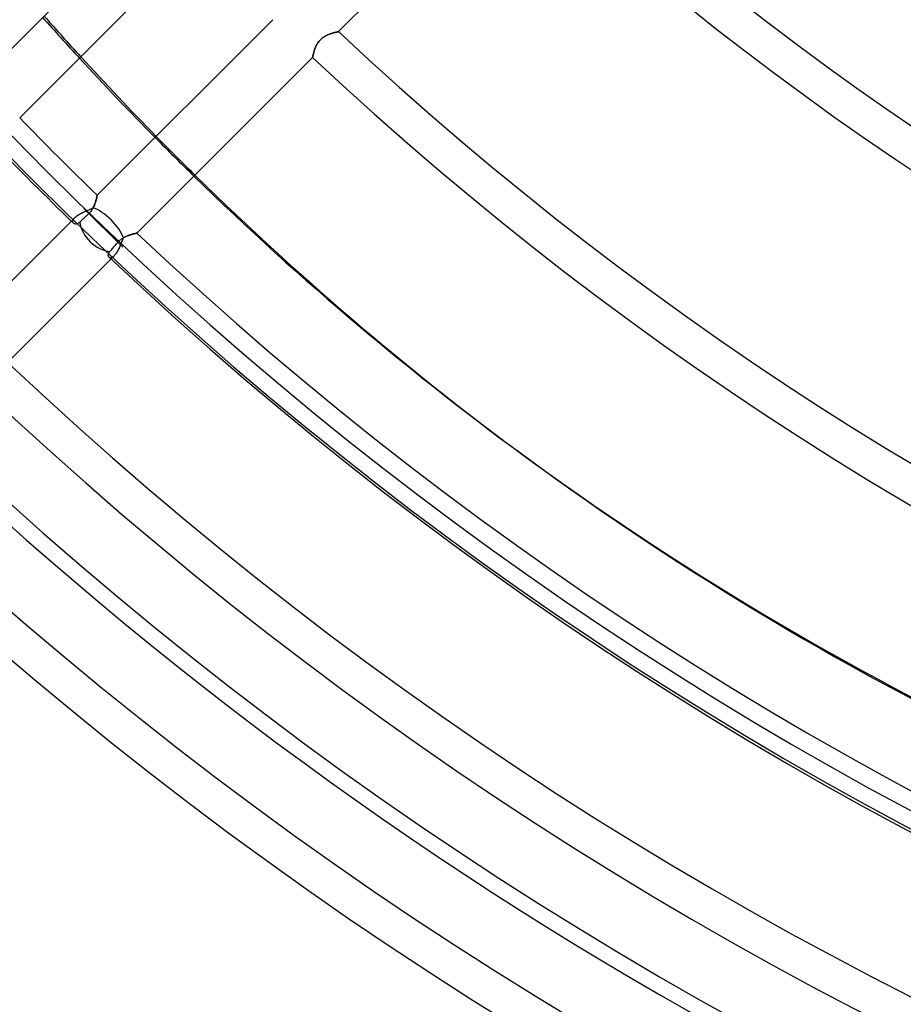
# Model space of a CAD drawing. Header units: millimetres. Extents: x -288 to 288, y -288 to 288.
# Tile 5 of 58: x -161 to -107, y -211 to -151. Entities that reach past the tile are written whole.
import ezdxf

# ---------------------------------------------------------------- set-up
doc = ezdxf.new("R2010")
doc.units = ezdxf.units.MM
doc.layers.add('MAIN-1', color=7, linetype='Continuous')
doc.layers.add('MAIN-2', color=7, linetype='Continuous')

msp = doc.modelspace()

# ---------------------------------------------------------------- linework, layer by layer
at = {"layer": 'MAIN-1'}
for p, q in [((-141.67, -151.258), (-130.796, -140.385)), ((-152.857, -143.269), (-163.729, -154.141)), ((-161.386, -156.592), (-150.518, -145.724)), ((-145.724, -150.518), (-156.592, -161.386)), ((-142.763, -151.742), (-142.719, -151.701)), ((-142.719, -151.701), (-142.673, -151.663)), ((-142.673, -151.663), (-142.625, -151.627)), ((-142.625, -151.627), (-142.576, -151.593)), ((-142.576, -151.593), (-142.526, -151.562)), ((-142.526, -151.562), (-142.476, -151.532)), ((-142.476, -151.532), (-142.426, -151.505)), ((-142.426, -151.505), (-142.375, -151.48)), ((-142.375, -151.48), (-142.325, -151.457)), ((-142.325, -151.457), (-142.275, -151.436)), ((-142.275, -151.436), (-142.225, -151.416)), ((-142.225, -151.416), (-142.176, -151.397)), ((-142.176, -151.397), (-142.127, -151.38)), ((-142.127, -151.38), (-142.08, -151.365)), ((-142.08, -151.365), (-142.034, -151.35)), ((-142.034, -151.35), (-141.989, -151.337)), ((-141.989, -151.337), (-141.946, -151.325)), ((-141.946, -151.325), (-141.906, -151.314)), ((-141.906, -151.314), (-141.868, -151.304)), ((-141.868, -151.304), (-141.833, -151.295)), ((-141.833, -151.295), (-141.8, -151.287)), ((-141.8, -151.287), (-141.771, -151.28)), ((-141.771, -151.28), (-141.745, -151.274)), ((-141.745, -151.274), (-141.722, -151.269)), ((-141.722, -151.269), (-141.704, -151.265)), ((-141.704, -151.265), (-141.689, -151.262)), ((-141.689, -151.262), (-141.678, -151.26)), ((-141.678, -151.26), (-141.672, -151.258)), ((-141.672, -151.258), (-141.67, -151.258)), ((-143.142, -152.367), (-143.125, -152.318)), ((-143.125, -152.318), (-143.106, -152.269)), ((-143.106, -152.269), (-143.085, -152.22)), ((-143.085, -152.22), (-143.063, -152.17)), ((-143.063, -152.17), (-143.039, -152.12)), ((-143.039, -152.12), (-143.013, -152.07)), ((-143.013, -152.07), (-142.984, -152.02)), ((-142.984, -152.02), (-142.953, -151.971)), ((-142.953, -151.971), (-142.92, -151.922)), ((-142.92, -151.922), (-142.884, -151.874)), ((-142.884, -151.874), (-142.846, -151.828)), ((-142.846, -151.828), (-142.805, -151.784)), ((-142.805, -151.784), (-142.763, -151.742)), ((-154.141, -163.729), (-143.269, -152.857)), ((-143.269, -152.857), (-143.268, -152.855)), ((-143.268, -152.855), (-143.267, -152.849)), ((-143.267, -152.849), (-143.265, -152.839)), ((-143.265, -152.839), (-143.262, -152.825)), ((-143.262, -152.825), (-143.259, -152.807)), ((-143.259, -152.807), (-143.254, -152.786)), ((-143.254, -152.786), (-143.249, -152.761)), ((-143.249, -152.761), (-143.243, -152.732)), ((-143.243, -152.732), (-143.236, -152.701)), ((-143.236, -152.701), (-143.228, -152.667)), ((-143.228, -152.667), (-143.219, -152.63)), ((-143.219, -152.63), (-143.209, -152.591)), ((-143.209, -152.591), (-143.198, -152.549)), ((-143.198, -152.549), (-143.186, -152.506)), ((-143.186, -152.506), (-143.173, -152.461)), ((-143.173, -152.461), (-143.158, -152.414)), ((-143.158, -152.414), (-143.142, -152.367)), ((-156.606, -161.454), (-156.611, -161.478)), ((-156.601, -161.433), (-156.606, -161.454)), ((-156.598, -161.417), (-156.601, -161.433)), ((-156.595, -161.403), (-156.598, -161.417)), ((-156.593, -161.394), (-156.595, -161.403)), ((-156.592, -161.388), (-156.593, -161.394)), ((-156.592, -161.386), (-156.592, -161.388)), ((-156.786, -162.044), (-156.808, -162.092)), ((-156.765, -161.995), (-156.786, -162.044)), ((-156.746, -161.948), (-156.765, -161.995)), ((-156.729, -161.901), (-156.746, -161.948)), ((-156.712, -161.854), (-156.729, -161.901)), ((-156.697, -161.808), (-156.712, -161.854)), ((-156.684, -161.764), (-156.697, -161.808)), ((-156.671, -161.721), (-156.684, -161.764)), ((-156.659, -161.679), (-156.671, -161.721)), ((-156.649, -161.64), (-156.659, -161.679)), ((-156.639, -161.602), (-156.649, -161.64)), ((-156.631, -161.567), (-156.639, -161.602)), ((-156.623, -161.534), (-156.631, -161.567)), ((-156.617, -161.505), (-156.623, -161.534)), ((-156.611, -161.478), (-156.617, -161.505)), ((-157.409, -162.203), (-156.21, -163.402)), ((-157.409, -162.203), (-155.012, -164.6)), ((-157.271, -162.667), (-157.312, -162.706)), ((-157.229, -162.627), (-157.271, -162.667)), ((-157.187, -162.587), (-157.229, -162.627)), ((-157.145, -162.547), (-157.187, -162.587)), ((-157.104, -162.508), (-157.145, -162.547)), ((-157.063, -162.467), (-157.104, -162.508)), ((-157.024, -162.424), (-157.063, -162.467)), ((-156.986, -162.38), (-157.024, -162.424)), ((-156.951, -162.333), (-156.986, -162.38)), ((-156.918, -162.286), (-156.951, -162.333)), ((-156.887, -162.238), (-156.918, -162.286)), ((-156.859, -162.189), (-156.887, -162.238)), ((-156.833, -162.141), (-156.859, -162.189)), ((-156.808, -162.092), (-156.833, -162.141)), ((-158.19, -162.984), (-164.818, -169.612)), ((-158.042, -163.126), (-158.058, -163.113)), ((-158.023, -163.138), (-158.042, -163.126)), ((-158.003, -163.147), (-158.023, -163.138)), ((-157.981, -163.155), (-158.003, -163.147)), ((-157.957, -163.159), (-157.981, -163.155)), ((-157.932, -163.162), (-157.957, -163.159)), ((-157.905, -163.161), (-157.932, -163.162)), ((-157.877, -163.158), (-157.905, -163.161)), ((-157.848, -163.152), (-157.877, -163.158)), ((-157.818, -163.142), (-157.848, -163.152)), ((-157.788, -163.129), (-157.818, -163.142)), ((-157.757, -163.112), (-157.788, -163.129)), ((-157.726, -163.092), (-157.757, -163.112)), ((-157.695, -163.068), (-157.726, -163.092)), ((-157.664, -163.041), (-157.695, -163.068)), ((-157.635, -163.013), (-157.664, -163.041)), ((-157.604, -162.984), (-157.635, -163.013)), ((-157.571, -162.952), (-157.604, -162.984)), ((-157.536, -162.919), (-157.571, -162.952)), ((-157.5, -162.884), (-157.536, -162.919)), ((-157.463, -162.849), (-157.5, -162.884)), ((-157.426, -162.814), (-157.463, -162.849)), ((-157.389, -162.779), (-157.426, -162.814)), ((-157.352, -162.743), (-157.389, -162.779)), ((-157.312, -162.706), (-157.352, -162.743)), ((-154.769, -163.916), (-154.725, -163.898)), ((-154.725, -163.898), (-154.681, -163.881)), ((-154.681, -163.881), (-154.637, -163.865)), ((-154.637, -163.865), (-154.594, -163.85)), ((-154.594, -163.85), (-154.553, -163.836)), ((-154.553, -163.836), (-154.512, -163.823)), ((-154.512, -163.823), (-154.472, -163.811)), ((-154.472, -163.811), (-154.434, -163.8)), ((-154.434, -163.8), (-154.397, -163.79)), ((-154.397, -163.79), (-154.362, -163.781)), ((-154.362, -163.781), (-154.329, -163.772)), ((-154.329, -163.772), (-154.298, -163.765)), ((-154.298, -163.765), (-154.27, -163.758)), ((-154.27, -163.758), (-154.244, -163.752)), ((-154.244, -163.752), (-154.22, -163.746)), ((-154.22, -163.746), (-154.2, -163.742)), ((-154.2, -163.742), (-154.182, -163.738)), ((-154.182, -163.738), (-154.167, -163.735)), ((-154.167, -163.735), (-154.156, -163.732)), ((-154.156, -163.732), (-154.147, -163.73)), ((-154.147, -163.73), (-154.142, -163.729)), ((-154.142, -163.729), (-154.141, -163.729)), ((-155.514, -164.527), (-155.467, -164.472)), ((-155.467, -164.472), (-155.417, -164.415)), ((-155.417, -164.415), (-155.366, -164.356)), ((-155.366, -164.356), (-155.315, -164.297)), ((-155.315, -164.297), (-155.279, -164.258)), ((-155.279, -164.258), (-155.242, -164.22)), ((-155.242, -164.22), (-155.204, -164.184)), ((-155.204, -164.184), (-155.163, -164.15)), ((-155.163, -164.15), (-155.122, -164.117)), ((-155.122, -164.117), (-155.079, -164.085)), ((-155.079, -164.085), (-155.035, -164.056)), ((-155.035, -164.056), (-154.991, -164.029)), ((-154.991, -164.029), (-154.947, -164.003)), ((-154.947, -164.003), (-154.903, -163.979)), ((-154.903, -163.979), (-154.858, -163.957)), ((-154.858, -163.957), (-154.813, -163.936)), ((-154.813, -163.936), (-154.769, -163.916)), ((-155.905, -165.08), (-155.902, -165.055)), ((-155.905, -165.105), (-155.905, -165.08)), ((-155.902, -165.127), (-155.905, -165.105)), ((-155.902, -165.055), (-155.897, -165.029)), ((-155.897, -165.029), (-155.889, -165.002)), ((-155.889, -165.002), (-155.879, -164.975)), ((-155.879, -164.975), (-155.865, -164.946)), ((-155.865, -164.946), (-155.848, -164.918)), ((-155.848, -164.918), (-155.827, -164.889)), ((-155.827, -164.889), (-155.803, -164.859)), ((-155.803, -164.859), (-155.77, -164.82)), ((-155.77, -164.82), (-155.732, -164.778)), ((-155.732, -164.778), (-155.692, -164.731)), ((-155.692, -164.731), (-155.649, -164.682)), ((-155.649, -164.682), (-155.604, -164.63)), ((-155.604, -164.63), (-155.559, -164.579)), ((-155.559, -164.579), (-155.514, -164.527)), ((-162.395, -171.984), (-155.739, -165.328)), ((-155.897, -165.149), (-155.902, -165.127)), ((-155.89, -165.169), (-155.897, -165.149)), ((-155.881, -165.187), (-155.89, -165.169)), ((-155.87, -165.203), (-155.881, -165.187)), ((-155.857, -165.217), (-155.87, -165.203)), ((-129.623, -177.911), (-129.148, -178.257))]:
    msp.add_line(p, q, dxfattribs=at)
for radius, start, end in [(171.986, 227.25932, 312.74072), (174.246, 227.22998, 312.77006), (189.614, 227.04915, 312.95083), (191.874, 227.02503, 312.975), (207.242, 226.8748, 313.12523), (209.502, 226.85458, 313.14546), (224.87, 224.13624, 225.86376), (227.13, 224.09831, 225.90169), (224.87, 226.72778, 313.27226), (227.13, 226.66997, 313.33007), (236.17, 226.6451, 313.35493), (238.43, 226.59044, 313.40959), (242.5, 226.60213, 313.39785), (247.47, 226.56993, 313.43005), (249.73, 226.47253, 313.52745)]:
    msp.add_arc((0, 0), radius, start, end, dxfattribs=at)
for centre, major_axis, ratio, start_param, end_param in [((39.614, 55.024), (-169.237, -232.935), 0.809017, -0.161304, -0.132351), ((40.09, 54.679), (169.237, 232.935), 0.809017, 2.977811, 3.006761), ((39.614, 55.024), (-169.237, -232.935), 0.809017, -0.117857, 0), ((40.09, 54.679), (169.237, 232.935), 0.809017, 3.021253, 3.141593), ((-156.21, -163.402), (1.199, -1.199), 0.697531, -2.429504, -0.679451), ((40.09, 54.679), (169.237, 232.935), 0.809017, 3.141593, 3.455752)]:
    msp.add_ellipse(centre, major_axis=major_axis, ratio=ratio, start_param=start_param, end_param=end_param, dxfattribs=at)
at = {"layer": 'MAIN-2'}
for p, q in [((-142.717, -151.7), (-142.762, -151.741)), ((-142.671, -151.661), (-142.717, -151.7)), ((-142.622, -151.625), (-142.671, -151.661)), ((-142.573, -151.591), (-142.622, -151.625)), ((-142.523, -151.559), (-142.573, -151.591)), ((-142.472, -151.53), (-142.523, -151.559)), ((-142.421, -151.503), (-142.472, -151.53)), ((-142.371, -151.478), (-142.421, -151.503)), ((-142.32, -151.455), (-142.371, -151.478)), ((-142.27, -151.434), (-142.32, -151.455)), ((-142.221, -151.414), (-142.27, -151.434)), ((-142.172, -151.396), (-142.221, -151.414)), ((-142.124, -151.379), (-142.172, -151.396)), ((-142.077, -151.364), (-142.124, -151.379)), ((-142.031, -151.349), (-142.077, -151.364)), ((-141.987, -151.336), (-142.031, -151.349)), ((-141.944, -151.324), (-141.987, -151.336)), ((-141.904, -151.313), (-141.944, -151.324)), ((-141.866, -151.303), (-141.904, -151.313)), ((-141.831, -151.295), (-141.866, -151.303)), ((-141.799, -151.287), (-141.831, -151.295)), ((-141.77, -151.28), (-141.799, -151.287)), ((-141.744, -151.274), (-141.77, -151.28)), ((-141.721, -151.269), (-141.744, -151.274)), ((-141.703, -151.265), (-141.721, -151.269)), ((-141.689, -151.262), (-141.703, -151.265)), ((-141.678, -151.26), (-141.689, -151.262)), ((-141.672, -151.258), (-141.678, -151.26)), ((-141.67, -151.258), (-141.672, -151.258)), ((-143.109, -152.278), (-143.128, -152.327)), ((-143.089, -152.228), (-143.109, -152.278)), ((-143.066, -152.177), (-143.089, -152.228)), ((-143.042, -152.126), (-143.066, -152.177)), ((-143.015, -152.075), (-143.042, -152.126)), ((-142.986, -152.024), (-143.015, -152.075)), ((-142.955, -151.974), (-142.986, -152.024)), ((-142.921, -151.924), (-142.955, -151.974)), ((-142.885, -151.876), (-142.921, -151.924)), ((-142.846, -151.829), (-142.885, -151.876)), ((-142.805, -151.784), (-142.846, -151.829)), ((-142.762, -151.741), (-142.805, -151.784)), ((-143.268, -152.855), (-143.269, -152.857)), ((-143.267, -152.849), (-143.268, -152.855)), ((-143.265, -152.839), (-143.267, -152.849)), ((-143.262, -152.825), (-143.265, -152.839)), ((-143.259, -152.808), (-143.262, -152.825)), ((-143.255, -152.787), (-143.259, -152.808)), ((-143.25, -152.762), (-143.255, -152.787)), ((-143.244, -152.735), (-143.25, -152.762)), ((-143.237, -152.704), (-143.244, -152.735)), ((-143.229, -152.671), (-143.237, -152.704)), ((-143.221, -152.635), (-143.229, -152.671)), ((-143.211, -152.596), (-143.221, -152.635)), ((-143.2, -152.556), (-143.211, -152.596)), ((-143.188, -152.514), (-143.2, -152.556)), ((-143.175, -152.469), (-143.188, -152.514)), ((-143.161, -152.423), (-143.175, -152.469)), ((-143.146, -152.376), (-143.161, -152.423)), ((-143.128, -152.327), (-143.146, -152.376)), ((-156.613, -161.488), (-156.606, -161.458)), ((-156.606, -161.458), (-156.601, -161.432)), ((-156.601, -161.432), (-156.597, -161.412)), ((-156.597, -161.412), (-156.594, -161.398)), ((-156.594, -161.398), (-156.593, -161.389)), ((-156.593, -161.389), (-156.592, -161.386)), ((-156.813, -162.102), (-156.785, -162.042)), ((-156.785, -162.042), (-156.76, -161.983)), ((-156.76, -161.983), (-156.737, -161.924)), ((-156.737, -161.924), (-156.717, -161.866)), ((-156.717, -161.866), (-156.698, -161.81)), ((-156.698, -161.81), (-156.681, -161.755)), ((-156.681, -161.755), (-156.666, -161.702)), ((-156.666, -161.702), (-156.652, -161.652)), ((-156.652, -161.652), (-156.64, -161.606)), ((-156.64, -161.606), (-156.63, -161.563)), ((-156.63, -161.563), (-156.621, -161.523)), ((-156.621, -161.523), (-156.613, -161.488)), ((-157.892, -162.695), (-157.845, -162.659)), ((-157.845, -162.659), (-157.794, -162.624)), ((-157.794, -162.624), (-157.74, -162.589)), ((-157.74, -162.589), (-157.682, -162.555)), ((-157.682, -162.555), (-157.622, -162.521)), ((-157.622, -162.521), (-157.56, -162.488)), ((-157.56, -162.488), (-157.496, -162.456)), ((-157.496, -162.456), (-157.43, -162.424)), ((-157.43, -162.424), (-157.363, -162.393)), ((-157.363, -162.393), (-157.296, -162.363)), ((-157.296, -162.363), (-157.229, -162.333)), ((-157.229, -162.333), (-157.162, -162.304)), ((-157.162, -162.304), (-157.096, -162.276)), ((-157.096, -162.276), (-157.031, -162.247)), ((-157.031, -162.247), (-156.967, -162.219)), ((-156.967, -162.219), (-156.904, -162.19)), ((-156.904, -162.19), (-156.843, -162.161)), ((-156.843, -162.161), (-156.813, -162.102)), ((-157.972, -162.767), (-158.19, -162.984)), ((-158.101, -163.002), (-158.099, -162.979)), ((-158.101, -163.024), (-158.101, -163.002)), ((-158.097, -163.045), (-158.101, -163.024)), ((-158.099, -162.979), (-158.094, -162.955)), ((-158.091, -163.064), (-158.097, -163.045)), ((-158.094, -162.955), (-158.086, -162.93)), ((-158.082, -163.082), (-158.091, -163.064)), ((-158.086, -162.93), (-158.075, -162.904)), ((-158.071, -163.098), (-158.082, -163.082)), ((-158.075, -162.904), (-158.061, -162.878)), ((-158.058, -163.113), (-158.071, -163.098)), ((-158.061, -162.878), (-158.044, -162.851)), ((-158.044, -162.851), (-158.023, -162.823)), ((-158.023, -162.823), (-157.999, -162.795)), ((-157.999, -162.795), (-157.972, -162.767)), ((-157.972, -162.767), (-157.934, -162.731)), ((-157.934, -162.731), (-157.892, -162.695)), ((-154.716, -163.894), (-154.767, -163.915)), ((-154.666, -163.875), (-154.716, -163.894)), ((-154.616, -163.857), (-154.666, -163.875)), ((-154.567, -163.841), (-154.616, -163.857)), ((-154.519, -163.825), (-154.567, -163.841)), ((-154.473, -163.811), (-154.519, -163.825)), ((-154.429, -163.799), (-154.473, -163.811)), ((-154.387, -163.787), (-154.429, -163.799)), ((-154.347, -163.777), (-154.387, -163.787)), ((-154.31, -163.768), (-154.347, -163.777)), ((-154.276, -163.759), (-154.31, -163.768)), ((-154.246, -163.752), (-154.276, -163.759)), ((-154.219, -163.746), (-154.246, -163.752)), ((-154.195, -163.741), (-154.219, -163.746)), ((-154.176, -163.736), (-154.195, -163.741)), ((-154.161, -163.733), (-154.176, -163.736)), ((-154.15, -163.731), (-154.161, -163.733)), ((-154.143, -163.729), (-154.15, -163.731)), ((-154.141, -163.729), (-154.143, -163.729)), ((-155.164, -164.474), (-155.193, -164.542)), ((-155.136, -164.407), (-155.164, -164.474)), ((-155.109, -164.34), (-155.136, -164.407)), ((-155.082, -164.273), (-155.109, -164.34)), ((-155.055, -164.208), (-155.082, -164.273)), ((-155.029, -164.143), (-155.055, -164.208)), ((-155.002, -164.08), (-155.029, -164.143)), ((-154.975, -164.019), (-155.002, -164.08)), ((-154.923, -163.99), (-154.975, -164.019)), ((-154.871, -163.963), (-154.923, -163.99)), ((-154.819, -163.938), (-154.871, -163.963)), ((-154.767, -163.915), (-154.819, -163.938)), ((-155.513, -165.099), (-155.547, -165.135)), ((-155.479, -165.058), (-155.513, -165.099)), ((-155.445, -165.013), (-155.479, -165.058)), ((-155.411, -164.964), (-155.445, -165.013)), ((-155.378, -164.912), (-155.411, -164.964)), ((-155.346, -164.856), (-155.378, -164.912)), ((-155.314, -164.797), (-155.346, -164.856)), ((-155.282, -164.736), (-155.314, -164.797)), ((-155.252, -164.673), (-155.282, -164.736)), ((-155.222, -164.608), (-155.252, -164.673)), ((-155.193, -164.542), (-155.222, -164.608)), ((-155.843, -165.229), (-155.857, -165.217)), ((-155.828, -165.238), (-155.843, -165.229)), ((-155.812, -165.245), (-155.828, -165.238)), ((-155.794, -165.249), (-155.812, -165.245)), ((-155.776, -165.252), (-155.794, -165.249)), ((-155.756, -165.252), (-155.776, -165.252)), ((-155.735, -165.25), (-155.756, -165.252)), ((-155.739, -165.328), (-155.547, -165.135)), ((-155.714, -165.245), (-155.735, -165.25)), ((-155.692, -165.237), (-155.714, -165.245)), ((-155.669, -165.227), (-155.692, -165.237)), ((-155.645, -165.214), (-155.669, -165.227)), ((-155.621, -165.198), (-155.645, -165.214)), ((-155.597, -165.18), (-155.621, -165.198)), ((-155.572, -165.159), (-155.597, -165.18)), ((-155.547, -165.135), (-155.572, -165.159))]:
    msp.add_line(p, q, dxfattribs=at)
for radius, end in [(243.5, 0), (227, 270.00002), (226, 270.00002)]:
    msp.add_arc((0, 0), radius, 179.99998, end, dxfattribs=at)
for centre, major_axis, ratio, start_param, end_param in [((39.614, 55.024), (-169.237, -232.935), 0.809017, -0.175768, -0.161304), ((40.09, 54.679), (169.237, 232.935), 0.809017, 2.963347, 2.977811), ((40.09, 54.679), (169.237, 232.935), 0.809017, 3.006761, 3.021253), ((39.614, 55.024), (-169.237, -232.935), 0.809017, -0.132351, -0.117857), ((-156.21, -163.402), (1.199, -1.199), 0.406355, 0.687444, 2.467912), ((39.614, 55.024), (-169.237, -232.935), 0.809017, 0, 0.314159)]:
    msp.add_ellipse(centre, major_axis=major_axis, ratio=ratio, start_param=start_param, end_param=end_param, dxfattribs=at)

doc.saveas('drawing.dxf')
